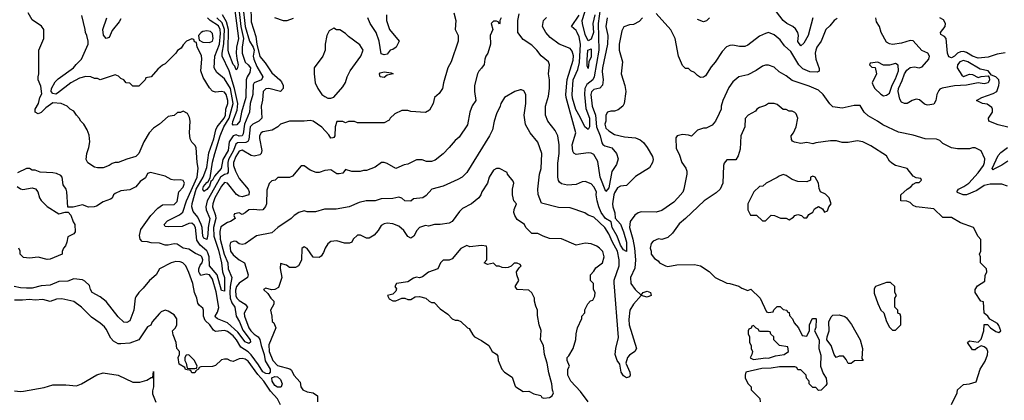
# Model space of a CAD drawing. Header units: inches. Extents: x 2348341 to 2479810, y 460419 to 613669.
# Tile 206 of 256: x 2371565 to 2378226, y 524599 to 527176. Entities that reach past the tile are written whole.
import ezdxf

# ---------------------------------------------------------------- set-up
doc = ezdxf.new("R2010")
doc.units = ezdxf.units.IN
doc.header["$MEASUREMENT"] = 0
doc.layers.add('C3572', color=7, linetype='Continuous')

msp = doc.modelspace()

# ---------------------------------------------------------------- linework, layer by layer
at = {"layer": 'C3572', "color": 2}
for points, elevation in [([(2373127.7, 527270), (2373130, 527162), (2373162.5, 527062.5), (2373169.3, 527010), (2373190, 526927.7), (2373224.7, 526884.7), (2373270, 526815.5), (2373325.5, 526770), (2373336.2, 526756.2), (2373348, 526730), (2373347.3, 526710), (2373330, 526689.6), (2373250, 526711.6), (2373230, 526709.4), (2373219.9, 526700.1), (2373213, 526690), (2373208.5, 526631.5), (2373199.3, 526590), (2373203, 526510), (2373182.8, 526490), (2373142, 526470), (2373123.1, 526450), (2373115.1, 526364.9), (2373108.9, 526351.1), (2373094.7, 526345.3), (2373037.5, 526342.5), (2373026.6, 526333.4), (2373010.2, 526290), (2372976.6, 526230), (2372971.9, 526210), (2372975.9, 526144.1), (2372967.7, 526132.3), (2372950, 526127.7), (2372923.5, 526110), (2372833.6, 525950), (2372824, 525910), (2372826.5, 525890), (2372850.2, 525830), (2372840.2, 525770), (2372837.8, 525722.2), (2372830, 525689.2), (2372810, 525697), (2372803.1, 525710), (2372799.8, 525770), (2372793.5, 525790), (2372770, 525838.4), (2372738.4, 525878.4), (2372729.8, 525909.8), (2372731.1, 525931.1), (2372759.1, 526030), (2372806.2, 526110), (2372830, 526176.3), (2372844.5, 526275.5), (2372879.2, 526370), (2372891.1, 526430), (2372901.6, 526450), (2372948.2, 526510), (2372956.1, 526530), (2372960.5, 526570), (2372973.1, 526610), (2372972.9, 526630), (2372960.7, 526670), (2372950, 526686), (2372930, 526689.3), (2372890, 526685.2), (2372870, 526693.2), (2372850, 526714), (2372805.6, 526785.6), (2372789.2, 526830), (2372797.2, 526910), (2372794, 526934), (2372766, 526990), (2372762, 527022), (2372747.3, 527027.3), (2372742, 527042), (2372730, 527046), (2372694, 527030), (2372670, 527006), (2372656.9, 526983.1), (2372631.6, 526968.4), (2372622, 526950), (2372550, 526878), (2372531.1, 526868.9), (2372499.6, 526840.4), (2372454, 526790), (2372418, 526782), (2372414, 526770), (2372370, 526726), (2372330, 526726), (2372310, 526746), (2372286, 526750), (2372268.7, 526768.7), (2372250, 526778), (2372233.6, 526793.6), (2372210, 526802), (2372110, 526768.7), (2372090, 526778), (2372070, 526778), (2372046, 526790), (2372011.8, 526791.8), (2371970, 526780.7), (2371910, 526748.3), (2371821.4, 526678.6), (2371810, 526672.9), (2371790, 526676.4), (2371778.7, 526690), (2371780.3, 526710), (2371805.4, 526754.6), (2371824.1, 526775.9), (2371929.3, 526850), (2371946, 526874), (2371984, 526910), (2372028.4, 527011.6), (2372028.7, 527030), (2372019, 527070), (2372009, 527090), (2372008.7, 527110), (2371985.6, 527205.6)], 114), ([(2373074.7, 527270), (2373090.2, 527130), (2373120.2, 527030), (2373145.2, 526990), (2373151.4, 526970), (2373145.3, 526930), (2373148.8, 526910), (2373170, 526860.5), (2373210.3, 526789.6), (2373201, 526770), (2373150.8, 526750), (2373144.2, 526735.8), (2373143.1, 526670), (2373123.9, 526610), (2373119.5, 526550), (2373085, 526470), (2373077.5, 526402.5), (2373070, 526389.7), (2373050, 526387.4), (2373030, 526396.9), (2373010, 526389.7), (2372994.7, 526370), (2372981.3, 526350), (2372974.2, 526290), (2372940.2, 526230), (2372928.4, 526170), (2372883.1, 526116.9), (2372870, 526089.4), (2372858.8, 526081.2), (2372850, 526049.6), (2372830, 526027.3), (2372810, 526014), (2372802.9, 526030), (2372807.6, 526047.6), (2372830, 526074.9), (2372839.7, 526080.3), (2372853.6, 526106.4), (2372870, 526211), (2372884.5, 526270), (2372921.6, 526390), (2372945.5, 526450), (2372981.6, 526510), (2373008.4, 526610), (2372990, 526711.5), (2372950, 526775.1), (2372898.9, 526818.9), (2372880.9, 526850), (2372884, 526930), (2372917, 527010), (2372923.2, 527083.2), (2372920.7, 527110), (2372910, 527135.1), (2372853, 527170), (2372835.4, 527190)], 110), ([(2373042, 527290), (2373060.5, 527130), (2373079, 527050), (2373069.3, 526990), (2373069.3, 526950), (2373089.4, 526889.4), (2373111.3, 526871.3), (2373127, 526850), (2373121.2, 526818.8), (2373102.7, 526790), (2373097.3, 526770), (2373095.6, 526650), (2373064.9, 526550), (2373053.6, 526490), (2373034.4, 526465.6), (2373010, 526461.2), (2373003.7, 526470), (2373006.2, 526486.2), (2373036.9, 526563.1), (2373040.3, 526610), (2373019.1, 526710), (2372981.4, 526830), (2372934.2, 526930), (2372933.8, 526950), (2372946.2, 527013.8), (2372950.5, 527110), (2372934.7, 527154.7), (2372897.4, 527190)], 106), ([(2373013.6, 527290), (2373044, 527050), (2373032.2, 526990), (2373030.2, 526950), (2373032.7, 526912.7), (2373042, 526870), (2373036.9, 526843.1), (2373030, 526838), (2373021.2, 526861.2), (2373010, 526874), (2372978.9, 526950), (2372975.8, 526970), (2372978.5, 527110), (2372962.8, 527162.8), (2372936.8, 527210)], 102), ([(2375456.6, 527210), (2375443.1, 527150), (2375447, 527090), (2375430, 527044), (2375410, 527034), (2375390, 527075.3), (2375371.5, 527150), (2375371.2, 527170), (2375403.5, 527276.5)], 110), ([(2374502, 527222), (2374516, 527170), (2374511.3, 527110), (2374532, 527070), (2374531.3, 527030), (2374484.7, 526890), (2374462, 526850), (2374431.3, 526750), (2374424.7, 526710), (2374403.6, 526676.4), (2374372, 526650), (2374362, 526610), (2374336.9, 526563.1), (2374310, 526548), (2374210, 526555.3), (2374190, 526562), (2374150, 526562), (2374102, 526538), (2374072, 526510), (2374063.6, 526496.4), (2374030, 526478), (2373850, 526478), (2373830, 526486), (2373790, 526486), (2373770, 526478), (2373750, 526486), (2373710, 526486), (2373698, 526450), (2373696, 526390), (2373690, 526378), (2373683.6, 526376.4), (2373670, 526375.3), (2373656.5, 526396.5), (2373610, 526448.7), (2373550, 526488.7), (2373530, 526494), (2373490, 526488.7), (2373390, 526489), (2373330, 526468), (2373312, 526450), (2373272.5, 526427.5), (2373210, 526418), (2373198.8, 526410), (2373188, 526390), (2373188.1, 526371.9), (2373202, 526290), (2373198.8, 526270), (2373190, 526261.2), (2373150, 526252.3), (2373130, 526258), (2373070, 526294), (2373050, 526286), (2373026.3, 526250), (2373010.4, 526210), (2373010.3, 526190), (2373024, 526150), (2373050, 526101.6), (2373110.4, 526030), (2373116.3, 526010), (2373116, 525990), (2373070, 525978), (2373050, 525980.5), (2373032.4, 525992.4), (2372970.7, 526070.7), (2372950, 526073.6), (2372930, 526049.4), (2372885.8, 525970), (2372871.5, 525930), (2372870.3, 525910), (2372890.4, 525850), (2372892, 525830), (2372875.4, 525770), (2372877.8, 525710), (2372910, 525616.3), (2372930.2, 525530), (2372935.8, 525470), (2372951.3, 525430), (2372950, 525338), (2372930, 525342), (2372900.4, 525450), (2372849.8, 525509.8), (2372847.1, 525570), (2372837.7, 525597.7), (2372830.5, 525610.5), (2372786.6, 525650), (2372764, 525684), (2372753.7, 525770), (2372746.2, 525786.2), (2372730, 525798.4), (2372710, 525795.6), (2372664.2, 525775.8), (2372572.9, 525772.9), (2372550, 525775.3), (2372541.2, 525790), (2372564.9, 525815.1), (2372645.8, 525854.2), (2372667.5, 525872.5), (2372693.1, 525950), (2372765.4, 526110), (2372771.3, 526171.3), (2372764.5, 526210), (2372759, 526310), (2372750, 526328), (2372730, 526348), (2372719, 526370), (2372713.2, 526410), (2372719, 526490), (2372714.6, 526514.6), (2372700.4, 526540.4), (2372670, 526558), (2372651.6, 526548.4), (2372632.7, 526547.3), (2372610, 526528), (2372570, 526522), (2372510, 526468.7), (2372470, 526442), (2372441, 526410), (2372404.7, 526350), (2372371.3, 526270), (2372350, 526249.2), (2372290, 526232.7), (2372230, 526208.7), (2372210, 526208.7), (2372190, 526202), (2372170.7, 526189.3), (2372130, 526174), (2372090, 526174), (2372070, 526179), (2372026.8, 526206.8), (2372014, 526230), (2372019, 526270), (2372033.2, 526310), (2372039, 526350), (2372034.6, 526394.6), (2372022, 526430), (2371998, 526470), (2371978, 526490), (2371968, 526510), (2371948, 526530), (2371930, 526558), (2371906, 526570), (2371886, 526590), (2371846, 526610), (2371790, 526614), (2371741.1, 526578.9), (2371710, 526549), (2371690, 526539), (2371669, 526550), (2371669.2, 526570), (2371692.1, 526607.9), (2371702, 526650), (2371714.6, 526674.6), (2371707.3, 526727.3), (2371688.9, 526768.9), (2371688.7, 526790), (2371695.3, 526810), (2371695.3, 526970), (2371729, 527050), (2371728.9, 527108.9), (2371712.9, 527132.9), (2371650, 527175.3), (2371622, 527222)], 118), ([(2374046.8, 527210), (2374046.8, 527170), (2374066.8, 527110), (2374132, 527030), (2374111.3, 526990), (2374090, 526975.3), (2374071, 526969), (2374050, 526942), (2374030, 526938), (2374010, 526946), (2373996.2, 527030), (2373976.2, 527090), (2373935.1, 527150), (2373920.9, 527190)], 114), ([(2375778, 527190), (2375756.9, 527163.1), (2375716.9, 527143.1), (2375690, 527142), (2375651.1, 527128.9), (2375638, 527102), (2375621.6, 527010), (2375620.5, 526970), (2375644, 526890), (2375634.8, 526810), (2375659.1, 526730), (2375664.9, 526690), (2375654, 526610), (2375644.7, 526590), (2375614.4, 526565.6), (2375590, 526557.2), (2375563.5, 526556.5), (2375542, 526550), (2375531.3, 526530), (2375531, 526490), (2375524, 526470), (2375530, 526441), (2375550, 526422.8), (2375590, 526398.8), (2375657.2, 526382.8), (2375730, 526376), (2375763.5, 526363.5), (2375784.5, 526344.5), (2375810.8, 526310), (2375846.8, 526250), (2375850.8, 526230), (2375846.8, 526210), (2375826.8, 526173.2), (2375730, 526115.3), (2375670, 526054), (2375630, 526049), (2375610, 526037.2), (2375590, 526005.2), (2375585.5, 525990), (2375576.5, 525930), (2375578, 525910), (2375590.3, 525869.7), (2375592.4, 525832.4), (2375630, 525792.7), (2375650, 525740.7), (2375670.2, 525670), (2375670, 525608), (2375650, 525619.3), (2375630, 525649.6), (2375607.6, 525710), (2375572.1, 525770), (2375566.7, 525806.7), (2375527.1, 525830), (2375499.8, 525870), (2375482, 525910), (2375472.3, 525950), (2375465.6, 525990), (2375467, 526010), (2375450, 526045.2), (2375430, 526064), (2375390, 526082), (2375370, 526079), (2375330, 526061.2), (2375270, 526056), (2375230, 526065.2), (2375216, 526076), (2375210, 526088), (2375206, 526110), (2375205.4, 526205.4), (2375214, 526270), (2375215.1, 526330), (2375206, 526390), (2375187.2, 526427.2), (2375139, 526490), (2375121.2, 526530), (2375121.2, 526590), (2375141.5, 526658.5), (2375149.4, 526710), (2375149.4, 526769.4), (2375142.7, 526810), (2375148.7, 526870), (2375142, 526890), (2375092.5, 526932.5), (2375064, 526970), (2375030, 527004), (2374970, 527042), (2374934, 527090), (2374935.3, 527170), (2374943.1, 527216.9)], 122), ([(2375492.6, 527250), (2375477.7, 527150), (2375483.2, 526970), (2375451.2, 526788.8), (2375441.3, 526770), (2375402.4, 526737.6), (2375389.2, 526710), (2375386, 526670), (2375394.5, 526574.5), (2375418.9, 526510), (2375419.3, 526450), (2375410, 526433.2), (2375387.6, 526450), (2375357.4, 526517.4), (2375328.4, 526568.4), (2375304.9, 526645), (2375302, 526670), (2375308.2, 526770), (2375340.6, 526839.4), (2375352.9, 526887.1), (2375359.3, 527010), (2375350, 527061.2), (2375336.9, 527090), (2375330, 527102.7), (2375297.2, 527130), (2375350, 527206.7)], 114), ([(2377095.9, 527184.1), (2377076, 527170), (2377046, 527134), (2377018.8, 527110), (2376987.9, 527032.1), (2376958.8, 526990), (2376950.7, 526970), (2376947.3, 526950), (2376950.7, 526910), (2376973.4, 526846.6), (2376972.7, 526827.3), (2376959.5, 526820.5), (2376910, 526822.4), (2376862.8, 526842.8), (2376835.1, 526870), (2376781, 526961), (2376738.9, 526998.9), (2376710, 527039), (2376670, 527074), (2376630, 527089), (2376610, 527084), (2376570, 527064), (2376490, 527004), (2376470, 526994), (2376434.6, 526994.6), (2376390, 527004), (2376370, 527002), (2376347.5, 526992.5), (2376318, 526962), (2376270, 526888), (2376242, 526858), (2376203.6, 526796.4), (2376190, 526788), (2376170, 526786), (2376150, 526798), (2376130, 526818), (2376106, 526830), (2376090, 526846), (2376070, 526846), (2376050, 526866), (2376022, 526930), (2375999, 527050), (2375970, 527108.7), (2375870, 527218)], 122), ([(2376930, 527188), (2376899.5, 527070), (2376870, 527017.2), (2376850, 526999), (2376830, 527028.7), (2376833.6, 527070), (2376829.3, 527090), (2376814.2, 527114.2), (2376795.3, 527130), (2376754, 527150), (2376729, 527170), (2376686, 527230)], 118), ([(2374822, 527190), (2374814, 527170), (2374814, 527150), (2374810, 527146), (2374802, 527162), (2374790, 527166), (2374770, 527166), (2374754, 527150), (2374764.7, 527110), (2374746.8, 527070), (2374750.8, 527010), (2374731, 526949), (2374718, 526930), (2374711.3, 526910), (2374706.4, 526873.6), (2374690, 526848), (2374670, 526828), (2374661, 526810), (2374642.8, 526730), (2374642.8, 526690), (2374651, 526630), (2374627.1, 526592.9), (2374611, 526550), (2374594.4, 526465.6), (2374538, 526382), (2374510, 526358), (2374471.3, 526310), (2374430, 526268.7), (2374374.8, 526225.2), (2374350, 526215.3), (2374316.4, 526216.4), (2374287.3, 526227.3), (2374250, 526228), (2374190, 526198), (2374165.4, 526194.6), (2374110, 526168.7), (2374050, 526202), (2374030, 526208.7), (2374011.6, 526208.4), (2373970, 526178), (2373910, 526155.3), (2373890, 526155.3), (2373868.9, 526148.9), (2373811.1, 526148.9), (2373770, 526162), (2373750, 526137.2), (2373727.1, 526132.9), (2373710, 526132.7), (2373670, 526159), (2373630, 526155.3), (2373590, 526142), (2373570, 526142), (2373530, 526158), (2373490, 526188), (2373470, 526188), (2373410, 526118), (2373390, 526108), (2373312, 526108), (2373294, 526090), (2373270, 526086), (2373251.6, 526068.4), (2373236.9, 526023.1), (2373234, 525930), (2373228, 525912), (2373210.5, 525889.5), (2373190, 525886), (2373148.1, 525891.9), (2373114, 525890), (2373090, 525868), (2373070, 525858), (2373050, 525868), (2373018, 525862), (2373014, 525850), (2373022, 525830), (2372992, 525810), (2372970, 525803.7), (2372925.7, 525774.3), (2372918, 525742), (2372921.2, 525690), (2372948.9, 525588.9), (2372973.1, 525530), (2372974.6, 525490), (2373001.1, 525430), (2372989.4, 525370.6), (2372986.2, 525330), (2372989.3, 525290), (2373000.5, 525260.5), (2373021.1, 525230), (2373030.2, 525170), (2373052.6, 525130), (2373074.8, 525074.8), (2373124.4, 525010), (2373126.4, 524993.6), (2373114.9, 524985.1), (2373090, 524995.6), (2373041.6, 525061.6), (2372970, 525124.4), (2372902, 525150), (2372890, 525162), (2372886.6, 525170), (2372904, 525196), (2372912, 525228), (2372893.8, 525333.8), (2372870, 525419.3), (2372850, 525449.6), (2372827.4, 525452.6), (2372790, 525443.7), (2372780.1, 525460.1), (2372776.2, 525470), (2372777.6, 525490), (2372786.7, 525513.3), (2372799.5, 525530), (2372804.5, 525550), (2372798, 525570), (2372790, 525578), (2372753.6, 525593.6), (2372710, 525622.7), (2372670, 525629.4), (2372630, 525656), (2372610, 525659), (2372570, 525649), (2372550, 525649), (2372510, 525664), (2372455.3, 525664.7), (2372430, 525672.7), (2372394, 525674), (2372379, 525690), (2372375.1, 525715.1), (2372383.8, 525756.2), (2372452.7, 525850), (2372498.9, 525901.1), (2372530, 525924), (2372610, 525926), (2372630, 525944.7), (2372642, 526010), (2372670, 526042), (2372679.3, 526070), (2372670, 526088.7), (2372650, 526093.2), (2372609.1, 526089.1), (2372590, 526094), (2372550, 526116), (2372450, 526142), (2372430, 526135.3), (2372414.8, 526105.2), (2372379.8, 526080.2), (2372350, 526045.2), (2372310, 526025.2), (2372250, 526017.2), (2372210, 525999.3), (2372198.8, 525990), (2372190, 525968), (2372179.8, 525960.2), (2372130, 525944), (2372085.4, 525914.6), (2372068.4, 525908.4), (2372030, 525908), (2371990, 525922), (2371927.3, 525907.3), (2371890, 525906), (2371884, 526010), (2371879, 526030), (2371858, 526058), (2371853.2, 526110), (2371842, 526122), (2371814.8, 526134.8), (2371790, 526139.3), (2371703.1, 526143.1), (2371670, 526158), (2371650, 526158), (2371630, 526168), (2371610, 526168), (2371550, 526139)], 122), ([(2372250, 527182), (2372238.4, 527161.6), (2372190, 527104), (2372170, 527055.3), (2372150, 527049), (2372132, 527072), (2372126.9, 527110), (2372154, 527190)], 110), ([(2373415.3, 527184.7), (2373371.1, 527168.9), (2373348.9, 527168.9), (2373290, 527188.7)], 114), ([(2375538.4, 527190), (2375530.5, 527130.5), (2375543, 527070), (2375541.6, 527010), (2375507.4, 526850), (2375505.9, 526825.8), (2375512.7, 526770), (2375508, 526732), (2375490, 526713.2), (2375450, 526702.7), (2375432.8, 526687.2), (2375429, 526671), (2375438.9, 526590), (2375459.7, 526530), (2375466.5, 526450), (2375491.6, 526390), (2375502.6, 526342.6), (2375510.4, 526330.4), (2375522.8, 526322.8), (2375570, 526307.7), (2375602, 526270), (2375614, 526234), (2375603.1, 526196.9), (2375571.9, 526148.1), (2375550, 526039), (2375530, 526014), (2375491.2, 526110), (2375476.1, 526216.1), (2375450, 526264), (2375430, 526273.2), (2375410, 526276), (2375330, 526264), (2375313.2, 526273.2), (2375307, 526287), (2375302.9, 526330), (2375326.6, 526410), (2375262.4, 526650), (2375260.5, 526670), (2375268, 526772), (2375310, 526902), (2375311, 526931), (2375302.9, 526962.9), (2375290, 526981.2), (2375215.3, 527010), (2375154.8, 527054.8), (2375124, 527090), (2375102, 527130), (2375109, 527170), (2375130, 527191)], 118), ([(2376232, 527190), (2376210.9, 527169.1), (2376190, 527162), (2376150, 527178)], 118), ([(2378249.2, 526449.2), (2378184.1, 526464.1), (2378122, 526490), (2378119, 526510), (2378146.6, 526550), (2378146.6, 526570), (2378141.5, 526581.5), (2378110, 526603.7), (2378078, 526610), (2378038, 526630), (2378075.3, 526650), (2378150, 526676.3), (2378175.3, 526690), (2378189.3, 526730), (2378192.3, 526750), (2378189.2, 526770), (2378170, 526789.2), (2378140.2, 526800.2), (2378118, 526830), (2378062, 526842), (2377979.3, 526890), (2377950, 526899.6), (2377926, 526890), (2377910.6, 526870), (2377908, 526850), (2377939.8, 526799.8), (2377950, 526791.3), (2377990, 526806.8), (2378010, 526806), (2378050, 526784.7), (2378068.9, 526791.1), (2378116, 526796), (2378124.7, 526784.7), (2378126, 526770), (2378116, 526750), (2378090, 526742.9), (2378049.4, 526749.4), (2377970, 526732), (2377890, 526729.5), (2377806.6, 526713.4), (2377790, 526706), (2377782.9, 526697.1), (2377770.4, 526670), (2377763, 526630), (2377750, 526605.2), (2377710, 526597.2), (2377699, 526599), (2377685.2, 526605.2), (2377653.4, 526633.4), (2377630, 526639.3), (2377602, 526630), (2377570, 526609), (2377550, 526608.7), (2377530, 526619), (2377518.4, 526638.4), (2377508.7, 526690), (2377511.2, 526710), (2377535.5, 526764.5), (2377550, 526810.5), (2377565.8, 526834.2), (2377590, 526851.7), (2377618, 526858), (2377650, 526850.6), (2377670, 526857.3), (2377715.1, 526910), (2377721.2, 526930), (2377708.7, 526950), (2377667.5, 526967.5), (2377610, 527033.2), (2377590, 527035.3), (2377530, 527017.2), (2377470, 527009.4), (2377450, 527013.2), (2377430, 527025.2), (2377392.7, 527090), (2377381.2, 527130), (2377362, 527162), (2377357.2, 527190)], 122), ([(2378232.9, 526952.9), (2378177.3, 526942.7), (2378117.4, 526922.6), (2378050, 526915.8), (2378010, 526929.7), (2377970, 526954.5), (2377950, 526960.7), (2377930, 526959.5), (2377910.3, 526949.7), (2377890, 526929.6), (2377870, 526918), (2377850, 526926), (2377840.9, 526950), (2377834, 527050), (2377822.7, 527062.7), (2377796.4, 527076.4), (2377794, 527090), (2377825.2, 527130), (2377829.2, 527150), (2377814.5, 527174.5), (2377789.5, 527189.5)], 118), ([(2378248.9, 526048.9), (2378210, 526062), (2378130, 526062), (2378090, 526054), (2378039.9, 526020.1), (2377970.3, 525989.7), (2377948.7, 525990), (2377910, 526006), (2377904, 526010), (2377915.3, 526030), (2377953.5, 526046.5), (2377986.6, 526070), (2378050, 526138.8), (2378085.2, 526190), (2378093.2, 526210), (2378093.6, 526233.6), (2378068.7, 526288.7), (2378028.4, 526308.4), (2378010, 526308.7), (2377990, 526302), (2377910, 526302), (2377868.9, 526308.9), (2377810, 526338), (2377790, 526358), (2377767.3, 526367.3), (2377690, 526368.7), (2377610, 526395.3), (2377510, 526414), (2377404.1, 526464.1), (2377368, 526490), (2377304.7, 526524.7), (2377278, 526550), (2377250, 526595.3), (2377210, 526596), (2377130, 526577.2), (2377066.6, 526586.6), (2377046.3, 526606.3), (2377001.2, 526670), (2376970, 526699.3), (2376906.8, 526726.8), (2376790, 526765.2), (2376750, 526797.2), (2376703.2, 526823.2), (2376670, 526855.3), (2376630, 526868.7), (2376610, 526868.7), (2376590, 526862), (2376547.1, 526832.9), (2376490, 526804), (2376430, 526789), (2376390, 526755.3), (2376362.5, 526717.5), (2376322.8, 526630), (2376311, 526590), (2376310.8, 526570), (2376298, 526542), (2376271.3, 526490), (2376250, 526462), (2376210, 526442), (2376190, 526442), (2376150, 526428.7), (2376110, 526388.7), (2376090, 526395.3), (2376050, 526398), (2376014, 526390), (2376003.6, 526376.4), (2376005.4, 526305.4), (2376025.4, 526265.4), (2376044.7, 526210), (2376070.9, 526170.9), (2376078, 526150), (2376078, 526130), (2376058, 526030), (2376050.8, 526009.2), (2376018, 525970), (2375990, 525942), (2375910, 525884), (2375870, 525874), (2375770, 525875.3), (2375750, 525868.7), (2375727.1, 525852.9), (2375696, 525810), (2375690.7, 525770), (2375713.7, 525690), (2375724.6, 525630), (2375730.3, 525550.3), (2375725.8, 525494.2), (2375697, 525430), (2375699.5, 525390), (2375728.4, 525350), (2375770, 525311.3), (2375784, 525330), (2375810, 525337.6), (2375833, 525330), (2375836.3, 525310), (2375810, 525298.7), (2375770, 525309.3), (2375718, 525250), (2375693.1, 525210), (2375686.3, 525146.3), (2375688.9, 525110), (2375737.1, 524950), (2375727.3, 524930), (2375690, 524906), (2375678, 524890), (2375666, 524850), (2375693.7, 524790), (2375694.9, 524770), (2375690, 524759), (2375670, 524752.3), (2375650, 524765.2), (2375635.1, 524790), (2375624.8, 524844.8), (2375606.6, 524870), (2375594, 524910), (2375598, 524950), (2375616.2, 525023.8), (2375586.1, 525393.9), (2375586.6, 525413.4), (2375621, 525510), (2375621.4, 525550), (2375610, 525609.3), (2375575.1, 525670), (2375550, 525726.6), (2375522.9, 525770), (2375450, 525839), (2375410, 525854), (2375389.1, 525869.1), (2375290, 525902), (2375210, 525904), (2375095.3, 525935.3), (2375072.9, 525992.9), (2375069.3, 526030), (2375081.2, 526130), (2375093.2, 526170), (2375097.2, 526270), (2375070, 526348), (2375019, 526410), (2374986.3, 526466.3), (2374977.2, 526530), (2374988.7, 526610), (2374988.7, 526670), (2374974.6, 526694.6), (2374960.4, 526700.4), (2374950, 526702), (2374914, 526690), (2374844.7, 526650), (2374821, 526610), (2374816, 526590), (2374790, 526538), (2374774, 526490), (2374762.8, 526430), (2374742.8, 526390), (2374590, 526142), (2374558, 526110), (2374530, 526094), (2374430, 526049), (2374352, 526030), (2374314.4, 525985.6), (2374292, 525970), (2374230, 525964), (2374210, 525948.7), (2374170, 525949), (2374150, 525968.7), (2374130, 525975.3), (2374090, 525965.2), (2374010, 525964), (2373970, 525949.2), (2373908.9, 525948.9), (2373861.4, 525938.6), (2373794, 525910), (2373705.4, 525894.6), (2373626.4, 525893.6), (2373565.4, 525874.6), (2373510, 525875.3), (2373490, 525882), (2373454, 525870), (2373422, 525850), (2373402, 525830), (2373310.7, 525769.3), (2373270, 525734), (2373167, 525713), (2373090, 525659), (2373070, 525654), (2373050, 525659), (2373030, 525674), (2373016.5, 525676.5), (2372990, 525668), (2372985.5, 525650), (2372990.8, 525610), (2373010, 525584), (2373050, 525550.8), (2373084.7, 525530), (2373110.6, 525450), (2373106.8, 525430), (2373050, 525393.6), (2373032, 525370), (2373025.4, 525345.4), (2373027.4, 525307.4), (2373034.4, 525290), (2373050, 525274.4), (2373091, 525250), (2373106.8, 525230), (2373083.8, 525190), (2373086.7, 525170), (2373116, 525090), (2373127.7, 525070), (2373150, 525047.4), (2373178, 525030), (2373190.3, 525010.3), (2373197.6, 524970), (2373219, 524910), (2373225.9, 524865.9), (2373258.3, 524810), (2373259.3, 524790), (2373250, 524778), (2373230, 524780.4), (2373210, 524793.3), (2373180.7, 524840.7), (2373130, 524907.2), (2373110, 524928.5), (2373060, 524960), (2373030.9, 525010), (2373010, 525035.8), (2372970, 525064.2), (2372950, 525071.5), (2372890, 525065.2), (2372875.3, 525075.3), (2372851.5, 525110), (2372820.5, 525140.5), (2372809.2, 525170), (2372809, 525210), (2372804, 525224), (2372780.9, 525240.9), (2372770, 525258), (2372763.7, 525290), (2372747.3, 525330), (2372736.3, 525390), (2372710, 525464), (2372689, 525510), (2372669.5, 525529.5), (2372650, 525537), (2372621.6, 525538.4), (2372590, 525529.3), (2372510, 525489.2), (2372487.3, 525450), (2372442.8, 525410), (2372401.1, 525358.9), (2372370, 525329), (2372350, 525299), (2372345.5, 525290), (2372336.4, 525210), (2372310, 525138), (2372290, 525125.2), (2372270, 525129), (2372230, 525164), (2372149.5, 525269.5), (2372110, 525299), (2372055.3, 525330), (2372044, 525350), (2372037.2, 525377.2), (2372005.6, 525405.6), (2371990, 525414), (2371930, 525421.2), (2371890, 525406.6), (2371830, 525404.5), (2371770, 525379.5), (2371710, 525374.5), (2371650, 525359.5), (2371610, 525358.4), (2371570, 525360.9), (2371528, 525370)], 126), ([(2377868, 524570), (2377908, 524650), (2377908.7, 524670), (2377950, 524706), (2377990, 524711), (2378035.1, 524724.9), (2378062, 524810), (2378096.5, 524863.5), (2378113.2, 524906.8), (2378114, 524930), (2378108.9, 524948.9), (2378090, 524962), (2378070, 524968), (2378044.7, 524955.3), (2378030, 524942), (2378010, 524942), (2377978, 524990), (2377990, 525002), (2378050, 524994), (2378070, 525014), (2378088, 525070), (2378090, 525112), (2378111.6, 525111.6), (2378132, 525090), (2378170, 525064.7), (2378190, 525058), (2378202, 525070), (2378190, 525106), (2378180.4, 525120.4), (2378128.7, 525148.7), (2378115.3, 525170), (2378089, 525189), (2378086, 525266), (2378068, 525270), (2378029, 525330), (2378029, 525350), (2378045.6, 525374.4), (2378093.6, 525406.4), (2378096.4, 525443.6), (2378108, 525470), (2378106, 525490), (2378066, 525530), (2378066, 525570), (2378058, 525590), (2378068, 525610), (2378067.3, 525687.3), (2378048.4, 525708.4), (2378018, 525770), (2377930, 525802), (2377870, 525838), (2377810, 525838), (2377750, 525895.3), (2377630, 525908.7), (2377610, 525918), (2377590, 525938), (2377567.3, 525947.3), (2377526, 525950), (2377526, 525990), (2377568, 526030), (2377594.6, 526045.4), (2377610, 526062), (2377630, 526074), (2377650, 526074), (2377666, 526090), (2377662, 526102), (2377630, 526106), (2377610, 526118), (2377570, 526168), (2377490, 526188.7), (2377464.7, 526204.7), (2377450, 526218), (2377430, 526255.3), (2377323.2, 526323.2), (2377269.3, 526349.3), (2377230, 526357.2), (2377170, 526345.2), (2377130, 526346), (2377090, 526356), (2377050, 526356), (2376950, 526342), (2376930, 526335.3), (2376890, 526344), (2376850, 526339), (2376806.3, 526346.3), (2376793.6, 526353.6), (2376785.6, 526365.6), (2376784, 526390), (2376799, 526410), (2376817.2, 526450), (2376828.7, 526510), (2376818, 526538), (2376810, 526548), (2376790, 526558), (2376770, 526558), (2376750, 526568), (2376730, 526568.7), (2376690, 526602), (2376670, 526608.7), (2376630, 526608), (2376610, 526595.3), (2376570, 526582), (2376552, 526570), (2376543.6, 526556.4), (2376494, 526530), (2376472.7, 526507.3), (2376471.3, 526450), (2376444.7, 526390), (2376439.8, 526300.2), (2376425.4, 526254.6), (2376410, 526228), (2376350, 526228), (2376330, 526206), (2376326, 526190), (2376322.8, 526070), (2376304.7, 526030), (2376276.8, 526003.2), (2376196, 525950), (2376070.4, 525829.6), (2376026.2, 525793.8), (2375981, 525730), (2375950, 525702), (2375910, 525688.7), (2375886.4, 525693.6), (2375850, 525678), (2375838, 525662), (2375831.3, 525630), (2375838, 525610), (2375838, 525590), (2375859.6, 525559.6), (2375883.6, 525543.6), (2375894, 525530), (2375934, 525510), (2375950, 525504.7), (2376010, 525516), (2376130, 525518), (2376170, 525511), (2376230, 525471.3), (2376270, 525431.3), (2376350, 525392), (2376370, 525391.3), (2376430, 525371.3), (2376450, 525358), (2376490, 525342), (2376511.6, 525351.6), (2376574, 525290), (2376618, 525198), (2376630, 525194), (2376662, 525198), (2376667.3, 525212.7), (2376690, 525234), (2376710, 525234), (2376730, 525214), (2376754, 525210), (2376758, 525198), (2376770, 525194), (2376772.7, 525172.7), (2376794, 525150), (2376803.6, 525123.6), (2376834, 525090), (2376858, 525038), (2376890, 525034), (2376907.3, 525072.7), (2376908, 525110), (2376926, 525150), (2376930, 525154), (2376950, 525154), (2376954, 525150), (2376951.6, 525091.6), (2376942, 525070), (2376974, 525010), (2376971.3, 524950), (2376985.4, 524905.4), (2376982, 524830), (2377001, 524781), (2377022, 524750), (2377024.7, 524710), (2377019.8, 524700.2), (2376987.3, 524667.3), (2376970, 524666), (2376950, 524686), (2376930, 524686), (2376906, 524710), (2376906, 524730), (2376888.4, 524748.4), (2376886, 524770), (2376850, 524806), (2376830, 524806), (2376822, 524822), (2376810, 524826), (2376706, 524826), (2376650, 524816), (2376585.8, 524814.2), (2376478, 524790), (2376472, 524770), (2376472.7, 524752.7), (2376490, 524714), (2376514, 524690), (2376514, 524670), (2376572.7, 524612.7), (2376574, 524590)], 130), ([(2378250, 526218.5), (2378210, 526191.2), (2378154.6, 526165.4), (2378150, 526159), (2378144.5, 526170), (2378184.2, 526255.8), (2378203, 526277), (2378247.8, 526310)], 122), ([(2375410, 524588.7), (2375358.9, 524658.9), (2375293.2, 524730), (2375273.2, 524770), (2375274, 524810), (2375284, 524830), (2375268, 524870), (2375268, 524890), (2375279.3, 524900.7), (2375308.7, 524950), (2375328.4, 525011.6), (2375328.7, 525050), (2375338, 525090), (2375367.3, 525152.7), (2375368, 525170), (2375387.3, 525192.7), (2375388.4, 525211.6), (2375408.4, 525251.6), (2375427.3, 525272.7), (2375442, 525278), (2375456.4, 525303.6), (2375458, 525330), (2375446, 525350), (2375446, 525390), (2375426, 525410), (2375426, 525450), (2375450, 525474), (2375463.1, 525496.9), (2375508.9, 525531.1), (2375519, 525570), (2375510, 525606), (2375488, 525630), (2375470, 525642), (2375430, 525659), (2375390, 525664), (2375330, 525648.7), (2375230, 525693.2), (2375150, 525695.3), (2375106, 525710), (2375070, 525728), (2375030, 525728), (2374990, 525768.7), (2374979, 525790), (2374930, 525824), (2374915.1, 525850), (2374909, 525870), (2374909.1, 525890.9), (2374926, 525930), (2374908, 525950), (2374899, 525990), (2374899, 526030), (2374908.7, 526070), (2374903.1, 526083.1), (2374866, 526130), (2374862, 526142), (2374810, 526168), (2374790, 526168), (2374770, 526158), (2374741, 526110), (2374730.8, 526069.2), (2374691.3, 526010), (2374684.7, 525990), (2374670.7, 525969.3), (2374622, 525930), (2374561.4, 525898.6), (2374541.4, 525878.6), (2374490.5, 525809.5), (2374470, 525799), (2374410, 525789.2), (2374371.1, 525788.9), (2374330, 525779), (2374310, 525782), (2374270, 525768.7), (2374250.7, 525749.3), (2374231, 525710), (2374210, 525697.2), (2374190, 525709), (2374164, 525750), (2374130, 525779), (2374090, 525794), (2374050, 525799), (2374030, 525794), (2374010, 525782), (2373990.6, 525749.4), (2373962, 525718), (2373930, 525698), (2373910, 525698), (2373870, 525718), (2373850, 525718), (2373822, 525690), (2373812, 525670), (2373796.9, 525663.1), (2373763.1, 525663.1), (2373710, 525679), (2373670, 525675.3), (2373650, 525658), (2373631.3, 525630), (2373619.8, 525600.2), (2373603.6, 525576.4), (2373590, 525566), (2373550, 525568), (2373510, 525628), (2373490, 525638), (2373472.7, 525627.3), (2373471.3, 525550), (2373465.4, 525534.6), (2373452, 525510), (2373430, 525498), (2373390, 525498), (2373370, 525515.3), (2373330, 525526), (2373327.3, 525492.7), (2373338.8, 525430), (2373316.3, 525363.7), (2373290, 525349), (2373268.4, 525348.4), (2373230, 525358), (2373214, 525350), (2373243.6, 525323.6), (2373264.7, 525290), (2373284.7, 525270), (2373284.7, 525250), (2373261, 525210), (2373271.6, 525168.4), (2373272.7, 525132.7), (2373284.7, 525124.7), (2373297.3, 525090), (2373250, 524975.3), (2373252, 524930), (2373278.4, 524870), (2373310, 524834), (2373392.8, 524812.8), (2373404.5, 524804.5), (2373418.8, 524770), (2373461.4, 524721.4), (2373467.7, 524690), (2373481, 524670), (2373510, 524657.1), (2373551.3, 524650), (2373578.8, 524630), (2373578.8, 524590)], 130), ([(2371547.1, 526047.1), (2371570, 526031), (2371586.4, 526026.4), (2371650, 526038.8), (2371670.7, 526030.7), (2371686.8, 526010), (2371698.8, 525970), (2371710, 525951.3), (2371750.9, 525910.9), (2371830, 525861), (2371872.7, 525872.7), (2371892.7, 525872.7), (2371910, 525854), (2371927.1, 525807.1), (2371938, 525790), (2371939.6, 525740.4), (2371930, 525726), (2371890, 525706), (2371884.7, 525670), (2371875.3, 525644.7), (2371862, 525630), (2371852.7, 525607.3), (2371851.1, 525588.9), (2371770, 525554), (2371750, 525553.2), (2371689.1, 525569.1), (2371630, 525562.7), (2371590, 525565.2), (2371568.7, 525590), (2371568, 525610), (2371558, 525630)], 122), ([(2373330, 524569), (2373309.5, 524610), (2373261.6, 524661.6), (2373217.4, 524730), (2373174.9, 524774.9), (2373110, 524863.7), (2373090, 524877), (2373070, 524882), (2373050, 524879.3), (2373010, 524862.7), (2372990, 524866), (2372970, 524877.2), (2372950, 524879), (2372930, 524874), (2372890, 524835.3), (2372870, 524828.7), (2372790, 524826), (2372778, 524822), (2372774, 524810), (2372758, 524802), (2372750, 524786), (2372730, 524786), (2372722, 524802), (2372687.3, 524807.3), (2372682, 524822), (2372644, 524844), (2372638, 524890), (2372646, 524910), (2372646, 524930), (2372628, 524950), (2372624, 524990), (2372603.1, 525043.1), (2372598, 525070), (2372618, 525090), (2372628, 525110), (2372628.7, 525150), (2372610, 525178), (2372570, 525202), (2372550, 525208.7), (2372522, 525198), (2372510, 525188), (2372462, 525130), (2372451.1, 525108.9), (2372430, 525098), (2372370.5, 525009.5), (2372310, 524987), (2372250, 524980.9), (2372230, 524982.7), (2372200.1, 525000.1), (2372181.2, 525021.2), (2372150, 525082), (2372137.5, 525097.5), (2372110, 525122), (2372050, 525162), (2371982, 525230), (2371930, 525268.7), (2371850, 525286), (2371814.8, 525285.2), (2371770, 525269), (2371722, 525282), (2371670, 525278), (2371630, 525282), (2371583.4, 525276.6), (2371530, 525278.4)], 130), ([(2371530, 524664.7), (2371570, 524659.1), (2371590, 524661.6), (2371730, 524686), (2371790, 524704.9), (2371876, 524704), (2371950, 524697.3), (2371982, 524710), (2372087.2, 524772.8), (2372130, 524784.9), (2372230, 524770.6), (2372330, 524722), (2372378, 524722), (2372424.7, 524735.3), (2372454, 524754), (2372466, 524754), (2372470, 524794), (2372471, 524690), (2372463.6, 524663.6), (2372463.6, 524643.6), (2372486, 524586)], 130)]:
    msp.add_lwpolyline(points, dxfattribs=dict(at, elevation=elevation))
for points, elevation in [([(2372830, 527101.2), (2372804.5, 527095.5), (2372792, 527090), (2372774, 527070), (2372778, 527038), (2372804.7, 527024.7), (2372850, 527022.8), (2372869.1, 527030.9), (2372874.5, 527050), (2372870, 527082), (2372855.9, 527095.9)], 114), ([(2373690, 527118), (2373659.6, 527100.4), (2373642, 527070), (2373631.3, 527010), (2373631.3, 526970), (2373616, 526930), (2373558, 526850), (2373556, 526810), (2373562.8, 526750), (2373581, 526710), (2373610, 526671), (2373630, 526656), (2373650, 526646), (2373670, 526644.7), (2373690, 526652), (2373750, 526722), (2373769.1, 526750.9), (2373781.2, 526790), (2373801.2, 526830), (2373872.3, 526930), (2373889.2, 526970), (2373866.3, 527006.3), (2373790, 527062), (2373770, 527082), (2373730, 527108), (2373708.4, 527108.4)], 118), ([(2375410, 526846), (2375404.7, 526864.7), (2375404.5, 526904.5), (2375409.6, 526970), (2375430, 526978), (2375430, 526926), (2375416, 526890)], 110), ([(2377370, 526888), (2377318, 526882), (2377314, 526870), (2377330, 526854), (2377351.6, 526851.6), (2377362, 526810), (2377332, 526750), (2377338, 526730), (2377351.3, 526710), (2377390, 526671.3), (2377410, 526661), (2377430, 526664.9), (2377450, 526678), (2377467.5, 526732.5), (2377490, 526776), (2377509.3, 526830), (2377509, 526869), (2377490, 526879), (2377450, 526868.7), (2377408.7, 526868.7)], 126), ([(2374030, 526785.6), (2374004, 526790), (2373999, 526810), (2374004.1, 526815.9), (2374030, 526822.8), (2374076.9, 526816.9), (2374090.6, 526810.6), (2374050, 526801.2)], 114), ([(2376730, 526128.7), (2376702, 526118), (2376690, 526108), (2376614, 526070), (2376591.6, 526048.4), (2376570, 526048), (2376532, 526010), (2376492, 525930), (2376492, 525890), (2376510, 525854), (2376550, 525854), (2376590, 525814), (2376610, 525814), (2376650, 525854), (2376671.6, 525851.6), (2376712.7, 525832.7), (2376750, 525832), (2376770, 525822), (2376800.4, 525839.6), (2376809.1, 525850.9), (2376830, 525858), (2376854, 525850), (2376870, 525834), (2376890, 525834), (2376903.1, 525856.9), (2376930, 525874), (2376943.1, 525896.9), (2376968.9, 525911.1), (2376996.9, 525896.9), (2377010, 525874), (2377030, 525882), (2377039, 525910), (2377054, 525930), (2377042, 525970), (2377015.9, 525995.9), (2376982, 526010), (2376973.2, 526033.2), (2376968.7, 526070), (2376946, 526110), (2376930, 526118), (2376914, 526110), (2376914, 526090), (2376890, 526078), (2376830, 526082), (2376790, 526095.3), (2376750, 526122)], 134), ([(2374690, 525648), (2374610, 525638), (2374590, 525648), (2374550, 525628), (2374490, 525558), (2374470, 525548), (2374430, 525548), (2374412, 525530), (2374394, 525490), (2374330, 525466), (2374290, 525436), (2374270, 525429.5), (2374250, 525432.7), (2374230, 525426), (2374190, 525401.2), (2374114, 525390), (2374102, 525370), (2374114.8, 525354.8), (2374110, 525338), (2374090, 525318), (2374054, 525310), (2374065.4, 525285.4), (2374090, 525274), (2374110, 525274), (2374150, 525292), (2374171.1, 525291.1), (2374190, 525282), (2374210, 525282), (2374240.4, 525299.6), (2374270, 525302), (2374311.6, 525291.6), (2374334, 525270), (2374350, 525262), (2374370, 525262), (2374410, 525218), (2374462, 525182), (2374490, 525152), (2374510, 525142), (2374530, 525142), (2374550, 525134), (2374594, 525090), (2374604.7, 525084.7), (2374630, 525042), (2374642, 525030), (2374690, 525004.7), (2374738, 524970), (2374762, 524930), (2374790, 524912), (2374798.8, 524898.8), (2374802.8, 524870), (2374826, 524810), (2374844.7, 524790), (2374895.5, 524755.5), (2374916, 524696), (2374922, 524690), (2374970, 524658.8), (2375010, 524662), (2375043.6, 524643.6), (2375090, 524632), (2375098, 524618), (2375110, 524614), (2375150, 524618), (2375168, 524630), (2375175.3, 524650), (2375169, 524669), (2375166, 524710), (2375144.7, 524784.7), (2375134.5, 524850), (2375114.5, 524910), (2375108.7, 524970), (2375088.7, 525010), (2375092.9, 525072.9), (2375079, 525110), (2375067.3, 525172.7), (2375068, 525210), (2375056.4, 525236.4), (2375048, 525270), (2375048, 525290), (2375030, 525326), (2375010, 525346), (2374930, 525348.7), (2374918, 525370), (2374942, 525410), (2374928, 525450), (2374926, 525470), (2374943.1, 525496.9), (2374958, 525510), (2374950, 525518), (2374930, 525528), (2374910, 525528.7), (2374890, 525508), (2374870, 525498), (2374850, 525495.3), (2374830, 525498), (2374808.4, 525508.4), (2374790, 525508.7), (2374770, 525528), (2374730, 525518), (2374708, 525530), (2374726, 525550), (2374726, 525630), (2374722, 525642)], 134), ([(2377430, 525398), (2377354, 525370), (2377345.4, 525354.6), (2377345.4, 525325.4), (2377370, 525254), (2377392, 525210), (2377411.3, 525191.3), (2377430, 525134), (2377450, 525094), (2377470, 525074), (2377490, 525074), (2377526, 525110), (2377527.3, 525167.3), (2377522, 525182), (2377506, 525190), (2377506, 525210), (2377486, 525230), (2377486, 525290), (2377498, 525310), (2377486, 525330), (2377486, 525370), (2377456.4, 525396.4)], 134), ([(2377170, 524848), (2377156.4, 524876.4), (2377138, 524898), (2377110, 524898), (2377088.7, 524888.7), (2377075.3, 524910), (2377055.3, 524970), (2377026, 525010), (2377028, 525030), (2377042, 525070), (2377038, 525130), (2377054.6, 525165.4), (2377065.2, 525174.8), (2377110, 525178.8), (2377146.4, 525166.4), (2377158, 525158), (2377193.2, 525113.2), (2377250.6, 525010), (2377267.3, 524950), (2377262, 524882), (2377271.3, 524870), (2377212.7, 524867.3), (2377190, 524848)], 130), ([(2376530, 525106), (2376518, 525102), (2376512.7, 525087.3), (2376498, 525082), (2376494, 525070), (2376494, 525050), (2376502, 525030), (2376502, 524990), (2376514, 524970), (2376514, 524950), (2376522, 524930), (2376518, 524910), (2376506, 524886), (2376530, 524876), (2376610, 524888), (2376630, 524885.5), (2376679, 524901), (2376738, 524910), (2376766, 524930), (2376762, 524962), (2376706, 524970), (2376666, 525010), (2376666, 525030), (2376647.3, 525047.3), (2376642, 525062), (2376630, 525066), (2376570, 525066), (2376562, 525082), (2376547.3, 525087.3)], 130), ([(2372710, 524908), (2372690, 524906), (2372682, 524890), (2372682, 524870), (2372691.6, 524851.6), (2372698, 524818), (2372710, 524814), (2372750, 524814), (2372762, 524818), (2372766, 524830), (2372748, 524870)], 130), ([(2373330, 524687.3), (2373310, 524688), (2373290, 524700.5), (2373272, 524730), (2373270, 524751), (2373290, 524760.5), (2373310, 524758), (2373330, 524740.7), (2373341.6, 524710), (2373334.8, 524690)], 126)]:
    msp.add_lwpolyline(points, close=True, dxfattribs=dict(at, elevation=elevation))

doc.saveas('drawing.dxf')
